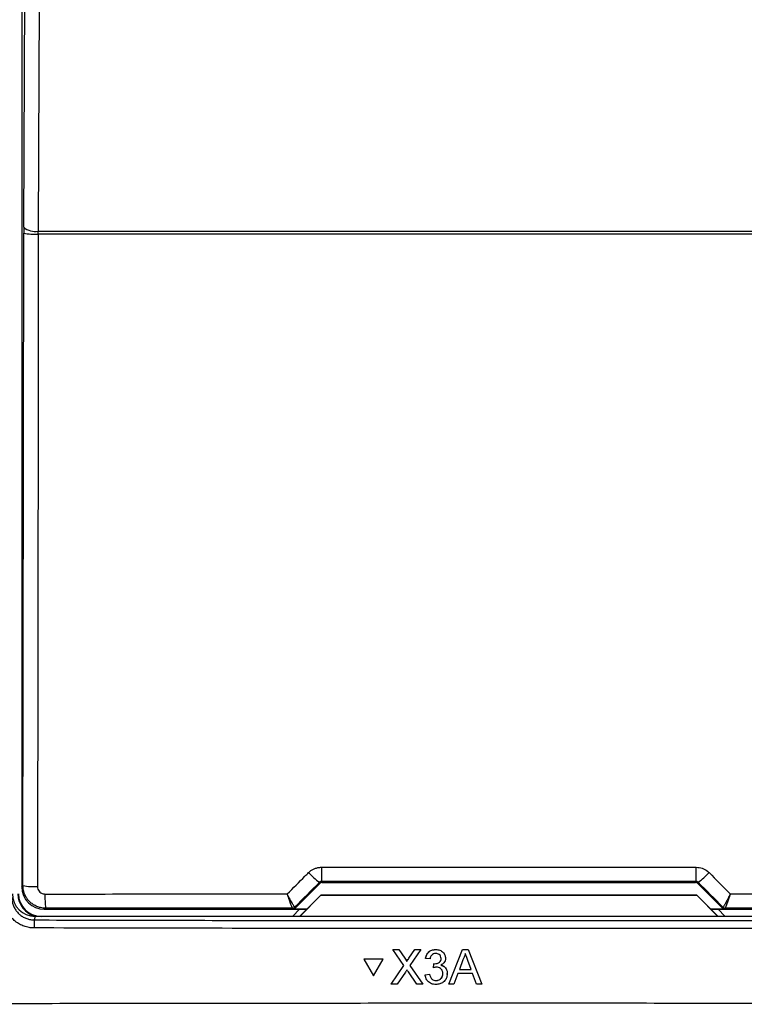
# Paper-space layout 'Blatt3' of a CAD drawing. Header units: millimetres. Extents: x 5 to 418, y 2 to 292.
# Tile 12 of 53: x 84 to 100, y 156 to 178. Entities that reach past the tile are written whole.
import ezdxf

# ---------------------------------------------------------------- set-up
doc = ezdxf.new("R2010")
doc.units = ezdxf.units.MM

psp = doc.layouts.new('Blatt3')

# ---------------------------------------------------------------- linework, layer by layer
at = {"color": 7, "linetype": 'Continuous', "lineweight": 25}
for p, q in [((84.4105, 195.6323), (84.4105, 158.3107)), ((84.4369, 158.337), (84.4527, 172.7923)), ((84.4531, 172.9233), (84.4527, 172.7923)), ((84.7742, 172.7715), (84.775, 172.837)), ((84.775, 172.837), (105.6343, 172.837)), ((105.635, 172.7715), (84.7742, 172.7715)), ((91.0184, 158.3853), (91.0083, 158.4098)), ((91.0553, 158.4295), (91.0656, 158.4048)), ((91.0656, 158.4048), (99.3437, 158.4048)), ((99.3437, 158.4048), (99.3539, 158.4295)), ((99.401, 158.4098), (99.3908, 158.3853)), ((84.4105, 158.3107), (84.4369, 158.337)), ((90.4682, 157.8351), (91.0184, 158.3853)), ((99.3908, 158.3853), (99.941, 157.8351)), ((90.5639, 157.6548), (91.0358, 158.1267)), ((91.038, 158.1215), (90.5713, 157.6548)), ((91.0358, 158.1267), (91.038, 158.1215)), ((91.0358, 158.1267), (99.3735, 158.1267)), ((99.3713, 158.1215), (91.038, 158.1215)), ((99.3735, 158.1267), (99.3713, 158.1215)), ((99.838, 157.6548), (99.3713, 158.1215)), ((99.3735, 158.1267), (99.8454, 157.6548)), ((84.9368, 157.837), (84.9105, 157.8107)), ((84.9105, 157.8107), (90.7198, 157.8107)), ((90.4113, 157.8394), (90.411, 157.8395)), ((90.4211, 157.8156), (90.4113, 157.8394)), ((90.5685, 157.8107), (90.4177, 157.6599)), ((90.7247, 157.8156), (90.4211, 157.8156)), ((90.4584, 157.8589), (90.458, 157.859)), ((90.4584, 157.8589), (90.4682, 157.8351)), ((99.9881, 157.8156), (99.6846, 157.8156)), ((99.6894, 157.8107), (105.4988, 157.8107)), ((99.9916, 157.6599), (99.8407, 157.8107)), ((99.941, 157.8351), (99.9509, 157.8589)), ((99.9509, 157.8589), (99.9512, 157.859)), ((99.998, 157.8394), (99.9881, 157.8156)), ((99.9982, 157.8395), (99.998, 157.8394)), ((84.7039, 157.6548), (84.6881, 157.5754)), ((105.7053, 157.6548), (84.7039, 157.6548)), ((90.4177, 157.6599), (90.4177, 157.6548)), ((99.9916, 157.6548), (99.9916, 157.6599)), ((92.6373, 156.9198), (92.6374, 156.922)), ((92.8814, 156.5664), (92.6373, 156.9198)), ((92.6373, 156.9198), (92.7675, 156.9198)), ((92.7675, 156.9198), (92.7677, 156.922)), ((92.7675, 156.9198), (92.9013, 156.7261)), ((92.9912, 156.7259), (93.1244, 156.9198)), ((93.2565, 156.9198), (93.0126, 156.5652)), ((93.1244, 156.9198), (93.1246, 156.9219)), ((93.1244, 156.9198), (93.2565, 156.9198)), ((93.2565, 156.9198), (93.2567, 156.9219)), ((93.5842, 156.9198), (93.5844, 156.9219)), ((93.8746, 156.1548), (94.1787, 156.9198)), ((94.1787, 156.9198), (94.1789, 156.9219)), ((94.1787, 156.9198), (94.3007, 156.9198)), ((94.3007, 156.9198), (94.3008, 156.922)), ((94.3007, 156.9198), (94.6053, 156.1548)), ((91.9934, 156.7036), (91.9936, 156.7058)), ((91.9934, 156.7036), (92.2052, 156.3377)), ((92.4168, 156.7036), (91.9934, 156.7036)), ((92.417, 156.7058), (91.9936, 156.7058)), ((92.2052, 156.3377), (92.4168, 156.7036)), ((92.4168, 156.7036), (92.417, 156.7058)), ((92.9013, 156.7261), (92.9015, 156.7283)), ((92.9411, 156.6532), (92.9413, 156.6553)), ((92.9912, 156.7259), (92.9913, 156.7281)), ((93.3601, 156.7236), (93.3602, 156.7258)), ((93.4584, 156.7138), (93.3601, 156.7236)), ((93.8016, 156.7107), (93.8018, 156.7131)), ((93.8024, 156.7253), (93.8025, 156.7274)), ((94.1874, 156.6902), (94.109, 156.4785)), ((94.3707, 156.4785), (94.2961, 156.6795)), ((92.5982, 156.1548), (92.8814, 156.5664)), ((93.1657, 156.1548), (92.979, 156.4251)), ((93.0126, 156.5652), (93.2961, 156.1548)), ((93.5361, 156.5177), (93.5462, 156.606)), ((93.5361, 156.5177), (93.5363, 156.5198)), ((93.5462, 156.606), (93.5464, 156.6081)), ((93.5604, 156.6049), (93.5605, 156.607)), ((94.109, 156.4785), (94.3707, 156.4785)), ((92.9114, 156.4181), (92.7301, 156.1548)), ((93.3504, 156.3608), (93.4486, 156.3706)), ((93.3504, 156.3608), (93.3505, 156.3629)), ((93.4486, 156.3706), (93.4488, 156.3727)), ((93.5924, 156.2333), (93.5926, 156.2354)), ((93.8409, 156.3625), (93.8411, 156.3649)), ((93.8418, 156.385), (93.842, 156.3871)), ((94.0765, 156.3902), (93.9893, 156.1548)), ((94.4033, 156.3902), (94.0765, 156.3902)), ((94.4906, 156.1548), (94.4033, 156.3902)), ((92.5982, 156.1548), (92.5984, 156.157)), ((92.7301, 156.1548), (92.5982, 156.1548)), ((93.2961, 156.1548), (93.1657, 156.1548)), ((93.2961, 156.1548), (93.2962, 156.1569)), ((93.8746, 156.1548), (93.8747, 156.1569)), ((93.9893, 156.1548), (93.8746, 156.1548)), ((94.6053, 156.1548), (94.4906, 156.1548)), ((94.6053, 156.1548), (94.6055, 156.157))]:
    psp.add_line(p, q, dxfattribs=at)
at = {"color": 7, "linetype": 'Continuous', "lineweight": 25, "flags": 128}
for points in [[(84.4531, 172.9233), (84.493, 181.4511), (84.5327, 189.9351)], [(84.8549, 189.8488), (84.8519, 189.2049), (84.8398, 186.6294), (84.7914, 176.3271), (84.775, 172.837)], [(84.7742, 172.7715), (84.7735, 172.1062), (84.7706, 169.4447), (84.7584, 158.3163)]]:
    psp.add_lwpolyline(points, dxfattribs=at)
at = {"color": 7, "linetype": 'Continuous', "lineweight": 25}
for centre, radius, start, end in [((84.6995, 174.1148), 1.3454, 259.42891, 273.18402), ((84.7059, 173.223), 0.3921, 229.84864, 280.14668), ((91.9026, 159.6536), 1.532, 222.19195, 234.28187), ((96.7026, 158.6706), 5.6524, 179.27525, 182.44393), ((93.7066, 158.6706), 5.6524, 357.55607, 0.72475), ((98.5066, 159.6536), 1.532, 305.71813, 317.80805), ((84.6837, 159.6593), 1.3451, 259.42789, 273.18381), ((84.838, 158.1548), 0.5146, 180, 256.32073), ((84.838, 158.1548), 0.5, 180, 270), ((87.2164, 158.0782), 2.2924, 178.21518, 186.038), ((90.411, 157.9061), 0.0666, 270.06102, 314.97735), ((90.4113, 157.906), 0.0667, 270.00748, 314.99252), ((99.998, 157.906), 0.0667, 225.00748, 269.99252), ((99.9983, 157.9061), 0.0666, 225.02265, 269.93898), ((86.3928, 157.4355), 1.7104, 175.30838, 181.24111)]:
    psp.add_arc(centre, radius, start, end, dxfattribs=at)
for centre, major_axis, ratio, start_param, end_param in [((113.868, 174.0148), (295.3334, 295.4238), 0.0123167, 1.6359514, 1.6378189), ((91.0656, 158.3381), (-0.0255, 0.0616), 0.9998216, 5.8905493, 6.6758213), ((95.2046, 153.297), (294.0695, 0), 0.0174551, 1.5566859, 1.5849067), ((99.3437, 158.3381), (0.0255, 0.0616), 0.9998216, 5.8905493, 6.6758213), ((76.5412, 174.0148), (-295.3334, 295.4238), 0.0123167, 4.6453664, 4.6472339), ((84.9105, 158.3107), (0.3536, -0.3536), 0.9998985, 3.9271431, 5.4976349), ((84.7047, 158.1567), (-0.0982, -0.4923), 0.9960441, 4.9100775, 6.4793527), ((95.2046, 152.7078), (294.0328, 0), 0.0174551, 1.5871, 1.6057242), ((90.4211, 157.8823), (0.0255, -0.0616), 0.9998216, 5.8905493, 6.6758213), ((99.9881, 157.8823), (0.0255, 0.0616), 0.9998216, 2.7489567, 3.5342286), ((95.2046, 152.7078), (294.0328, 0), 0.0174551, 1.5358685, 1.5544927)]:
    psp.add_ellipse(centre, major_axis=major_axis, ratio=ratio, start_param=start_param, end_param=end_param, dxfattribs=at)
for points, knots in [([(90.2952, 158.152), (90.426, 158.2829), (90.5835, 158.4405), (90.7409, 158.598), (90.7676, 158.6247)], [0, 0, 0, 0, 0.8306218, 1, 1, 1, 1]), ([(90.7676, 158.6247), (90.784, 158.6396), (90.8173, 158.6699), (90.8758, 158.7038), (90.9392, 158.7283), (90.9909, 158.7385), (91.0284, 158.7417), (91.0432, 158.7419), (91.0506, 158.7421)], [0, 0, 0, 0, 0.2115218, 0.4291605, 0.6407518, 0.8584926, 0.9291367, 1, 1, 1, 1]), ([(91.0506, 158.7421), (91.2728, 158.7421), (92.3839, 158.7424), (94.3241, 158.7426), (96.8713, 158.7426), (98.5295, 158.7422), (99.3586, 158.7421)], [0, 0, 0, 0, 0.0802418, 0.4012121, 0.7005954, 1, 1, 1, 1]), ([(99.3586, 158.7421), (99.4035, 158.7376), (99.4932, 158.7287), (99.5871, 158.6755), (99.6307, 158.6349), (99.6417, 158.6247)], [0, 0, 0, 0, 0.42823285, 0.85633782, 1, 1, 1, 1]), ([(99.6417, 158.6247), (99.7985, 158.4678), (99.9559, 158.3102), (100.1134, 158.1526), (100.114, 158.152)], [0, 0, 0, 0, 0.99604602, 1, 1, 1, 1]), ([(91.0553, 158.4295), (91.0529, 158.4295), (91.0467, 158.4292), (91.0368, 158.4272), (91.0263, 158.4231), (91.0165, 158.4174), (91.0111, 158.4124), (91.0083, 158.4098)], [0, 0, 0, 0, 0.1380184, 0.3466195, 0.5623806, 0.7779399, 1, 1, 1, 1]), ([(99.401, 158.4098), (99.3992, 158.4115), (99.3921, 158.4182), (99.3766, 158.4272), (99.3614, 158.4288), (99.3539, 158.4295)], [0, 0, 0, 0, 0.1482472, 0.5799252, 1, 1, 1, 1]), ([(84.9368, 157.837), (84.9183, 157.8376), (84.8811, 157.8388), (84.8172, 157.85), (84.7457, 157.8724), (84.671, 157.9108), (84.603, 157.9616), (84.5451, 158.0226), (84.4976, 158.0932), (84.4633, 158.1701), (84.4411, 158.2524), (84.4383, 158.3085), (84.4369, 158.337)], [0, 0, 0, 0, 0.0706195, 0.1421253, 0.2475346, 0.3559766, 0.4616677, 0.5704171, 0.6763512, 0.7853637, 0.8911508, 1, 1, 1, 1]), ([(84.7584, 158.3163), (84.7602, 158.2976), (84.7639, 158.2601), (84.7926, 158.2101), (84.8349, 158.1724), (84.8818, 158.1524), (84.9128, 158.1504), (84.9252, 158.1496)], [0, 0, 0, 0, 0.2147505, 0.4295793, 0.6438148, 0.8575512, 1, 1, 1, 1]), ([(84.6828, 157.3985), (84.6458, 157.4004), (84.5708, 157.4042), (84.462, 157.4335), (84.3586, 157.4797), (84.2652, 157.5424), (84.1829, 157.6204), (84.1154, 157.7103), (84.0635, 157.8111), (84.0336, 157.906), (84.0187, 157.9917), (84.0171, 158.0404), (84.0163, 158.0649)], [0, 0, 0, 0, 0.105956, 0.2149835, 0.3209313, 0.4299487, 0.5359127, 0.6449484, 0.7509249, 0.8599763, 0.929565, 1, 1, 1, 1]), ([(84.1886, 158.0757), (84.1888, 158.0666), (84.1893, 158.0393), (84.1935, 158.0029), (84.2014, 157.9623), (84.2109, 157.9266), (84.2251, 157.8871), (84.2428, 157.8485), (84.2637, 157.8116), (84.2874, 157.7769), (84.3139, 157.7443), (84.3433, 157.7137), (84.3752, 157.6857), (84.4205, 157.6523), (84.4698, 157.6248), (84.522, 157.6037), (84.5758, 157.5872), (84.6314, 157.5771), (84.6738, 157.5759), (84.6881, 157.5754)], [0, 0, 0, 0, 0.0347404, 0.1047197, 0.1399887, 0.1928173, 0.2460125, 0.3003641, 0.3551151, 0.4079324, 0.4611159, 0.5154548, 0.570193, 0.6229929, 0.7303847, 0.7851051, 0.8378997, 0.9452828, 1, 1, 1, 1]), ([(84.9252, 158.1496), (85.1473, 158.1497), (86.2577, 158.1504), (88.0477, 158.1513), (89.6158, 158.1518), (90.2952, 158.152)], [0, 0, 0, 0, 0.1241023, 0.6205161, 1, 1, 1, 1]), ([(90.458, 157.859), (90.4575, 157.8593), (90.4557, 157.8602), (90.4495, 157.8681), (90.4376, 157.8866), (90.421, 157.9147), (90.4002, 157.9517), (90.3758, 157.9967), (90.3526, 158.0405), (90.3322, 158.0797), (90.317, 158.1092), (90.305, 158.1328), (90.2982, 158.1461), (90.2956, 158.1513), (90.2952, 158.152)], [0, 0, 0, 0, 0.0499423, 0.1602697, 0.274188, 0.3927758, 0.5154588, 0.6387714, 0.766204, 0.8388011, 0.9121546, 0.965686, 0.9952884, 1, 1, 1, 1]), ([(90.411, 157.8395), (90.4106, 157.8398), (90.4082, 157.8418), (90.3971, 157.8658), (90.3701, 157.9362), (90.3384, 158.025), (90.3144, 158.095), (90.3021, 158.1316), (90.2973, 158.1457), (90.2955, 158.1512), (90.2952, 158.152)], [0, 0, 0, 0, 0.0500976, 0.2741498, 0.5151591, 0.7656656, 0.911884, 0.9655798, 0.9952749, 1, 1, 1, 1]), ([(100.114, 158.152), (100.1137, 158.1513), (100.1125, 158.1491), (100.1097, 158.1435), (100.1029, 158.13), (100.0846, 158.0943), (100.0495, 158.0266), (100.0048, 157.9434), (99.9682, 157.8801), (99.9543, 157.8604), (99.9516, 157.8592), (99.9512, 157.859)], [0, 0, 0, 0, 0.0047263, 0.0144598, 0.0368391, 0.0943897, 0.2530049, 0.501586, 0.7415301, 0.9644159, 1, 1, 1, 1]), ([(100.114, 158.152), (100.1138, 158.1512), (100.113, 158.1489), (100.111, 158.143), (100.1062, 158.1286), (100.0998, 158.1096), (100.0925, 158.0882), (100.0862, 158.0697), (100.0799, 158.0515), (100.0742, 158.035), (100.0674, 158.0158), (100.0613, 157.9984), (100.0553, 157.9816), (100.0508, 157.9692), (100.0465, 157.9571), (100.0422, 157.9454), (100.0381, 157.9344), (100.0331, 157.9208), (100.0272, 157.9052), (100.0218, 157.8911), (100.0177, 157.8809), (100.0149, 157.8738), (100.0123, 157.8675), (100.0092, 157.8602), (100.0059, 157.8527), (100.0026, 157.8458), (100.0004, 157.842), (99.999, 157.84), (99.9985, 157.8397), (99.9982, 157.8395)], [0, 0, 0, 0, 0.0047064, 0.0144021, 0.0366912, 0.0940094, 0.1332813, 0.1726706, 0.2124218, 0.2522968, 0.2827643, 0.3439723, 0.3747298, 0.4061758, 0.4376871, 0.4693997, 0.5011811, 0.530573, 0.5896285, 0.6496654, 0.6801025, 0.7107423, 0.7414515, 0.7687764, 0.8236682, 0.8794249, 0.9360772, 0.9645578, 1, 1, 1, 1]), ([(100.114, 158.152), (100.2994, 158.1519), (101.3735, 158.1516), (103.1637, 158.1509), (104.7681, 158.15), (105.4841, 158.1496)], [0, 0, 0, 0, 0.1035199, 0.5999338, 1, 1, 1, 1]), ([(84.6881, 157.5754), (86.4394, 157.5712), (89.9424, 157.5629), (95.2006, 157.5597), (100.461, 157.5629), (103.9676, 157.5712), (105.7211, 157.5754)], [0, 0, 0, 0, 0.2498401, 0.4997441, 0.74984, 1, 1, 1, 1]), ([(105.7265, 157.3985), (105.6154, 157.3982), (105.0601, 157.3967), (102.7277, 157.3908), (98.1655, 157.3834), (91.7046, 157.3827), (87.0237, 157.3932), (84.6828, 157.3985)], [0, 0, 0, 0, 0.0158376, 0.0791881, 0.332598, 0.6662229, 1, 1, 1, 1]), ([(93.3601, 156.7236), (93.3676, 156.7534), (93.3827, 156.8128), (93.4405, 156.879), (93.5121, 156.9148), (93.5602, 156.9181), (93.5842, 156.9198)], [0, 0, 0, 0, 0.2802532, 0.5595228, 0.7795924, 1, 1, 1, 1]), ([(93.3602, 156.7259), (93.3678, 156.7556), (93.3828, 156.815), (93.4406, 156.8813), (93.5122, 156.9171), (93.5603, 156.9204), (93.5844, 156.922)], [0, 0, 0, 0, 0.2802532, 0.5595228, 0.7795924, 1, 1, 1, 1]), ([(93.5842, 156.9198), (93.6147, 156.9167), (93.6754, 156.9106), (93.7493, 156.8635), (93.794, 156.7968), (93.7996, 156.7492), (93.8024, 156.7253)], [0, 0, 0, 0, 0.2801842, 0.5598553, 0.7799999, 1, 1, 1, 1]), ([(93.5844, 156.922), (93.6148, 156.9189), (93.6756, 156.9128), (93.7495, 156.8657), (93.7941, 156.799), (93.7997, 156.7514), (93.8025, 156.7275)], [0, 0, 0, 0, 0.2801842, 0.5598553, 0.7799999, 1, 1, 1, 1]), ([(92.9013, 156.7261), (92.9099, 156.7131), (92.9219, 156.6949), (92.9367, 156.671), (92.9397, 156.6591), (92.9411, 156.6532)], [0, 0, 0, 0, 0.5612769, 0.7817626, 1, 1, 1, 1]), ([(92.9015, 156.7283), (92.9101, 156.7153), (92.9221, 156.6972), (92.9369, 156.6733), (92.9398, 156.6613), (92.9413, 156.6554)], [0, 0, 0, 0, 0.5612769, 0.7817626, 1, 1, 1, 1]), ([(92.9411, 156.6532), (92.9505, 156.6667), (92.9671, 156.691), (92.9838, 156.7153), (92.9912, 156.7259)], [0, 0, 0, 0, 0.5599999, 1, 1, 1, 1]), ([(92.9413, 156.6554), (92.9506, 156.669), (92.9673, 156.6932), (92.984, 156.7175), (92.9913, 156.7282)], [0, 0, 0, 0, 0.5599999, 1, 1, 1, 1]), ([(93.5873, 156.8315), (93.5692, 156.8299), (93.5331, 156.8266), (93.4907, 156.7958), (93.4673, 156.7553), (93.4613, 156.7277), (93.4584, 156.7138)], [0, 0, 0, 0, 0.2800014, 0.5591308, 0.7793201, 1, 1, 1, 1]), ([(93.5604, 156.6049), (93.5798, 156.6066), (93.6187, 156.6101), (93.6687, 156.6345), (93.7006, 156.6759), (93.7029, 156.7067), (93.7041, 156.7221)], [0, 0, 0, 0, 0.2806803, 0.5609514, 0.7800568, 1, 1, 1, 1]), ([(93.7041, 156.7221), (93.7022, 156.7389), (93.6983, 156.7725), (93.6659, 156.8091), (93.6269, 156.8288), (93.6005, 156.8306), (93.5873, 156.8315)], [0, 0, 0, 0, 0.27946, 0.5589523, 0.7792553, 1, 1, 1, 1]), ([(93.8024, 156.7253), (93.8006, 156.7071), (93.7972, 156.6707), (93.7639, 156.6121), (93.7229, 156.5882), (93.6978, 156.5736)], [0, 0, 0, 0, 0.2804963, 0.5610033, 1, 1, 1, 1]), ([(94.2397, 156.8315), (94.2324, 156.8042), (94.2194, 156.7555), (94.1972, 156.7102), (94.1874, 156.6902)], [0, 0, 0, 0, 0.5599146, 1, 1, 1, 1]), ([(94.2961, 156.6795), (94.2856, 156.7079), (94.2667, 156.7585), (94.248, 156.8092), (94.2397, 156.8315)], [0, 0, 0, 0, 0.5600021, 1, 1, 1, 1]), ([(92.9475, 156.4706), (92.9407, 156.4609), (92.9286, 156.4434), (92.9167, 156.4258), (92.9114, 156.4181)], [0, 0, 0, 0, 0.56000161, 1, 1, 1, 1]), ([(92.979, 156.4251), (92.9731, 156.4336), (92.9625, 156.4487), (92.9521, 156.464), (92.9475, 156.4706)], [0, 0, 0, 0, 0.55999976, 1, 1, 1, 1]), ([(93.5997, 156.5281), (93.5877, 156.5272), (93.5662, 156.5256), (93.5453, 156.5201), (93.5361, 156.5177)], [0, 0, 0, 0, 0.5597721, 1, 1, 1, 1]), ([(93.5462, 156.606), (93.5489, 156.6057), (93.5536, 156.6052), (93.5583, 156.605), (93.5604, 156.6049)], [0, 0, 0, 0, 0.5600031, 1, 1, 1, 1]), ([(93.7435, 156.3857), (93.7413, 156.407), (93.7369, 156.4495), (93.6983, 156.4973), (93.6498, 156.5243), (93.6164, 156.5269), (93.5997, 156.5281)], [0, 0, 0, 0, 0.2797467, 0.5591709, 0.7794436, 1, 1, 1, 1]), ([(93.6978, 156.5736), (93.721, 156.566), (93.7672, 156.5509), (93.8144, 156.4998), (93.8386, 156.4419), (93.8407, 156.404), (93.8418, 156.385)], [0, 0, 0, 0, 0.2798072, 0.5591854, 0.7794082, 1, 1, 1, 1]), ([(93.698, 156.5758), (93.7211, 156.5683), (93.7673, 156.5531), (93.8146, 156.502), (93.8388, 156.4441), (93.8409, 156.4062), (93.842, 156.3872)], [0, 0, 0, 0, 0.2798072, 0.5591854, 0.7794082, 1, 1, 1, 1]), ([(93.5889, 156.145), (93.5555, 156.148), (93.4887, 156.1541), (93.4112, 156.2108), (93.3635, 156.2833), (93.3547, 156.3349), (93.3504, 156.3608)], [0, 0, 0, 0, 0.2799105, 0.5592491, 0.7794763, 1, 1, 1, 1]), ([(93.4486, 156.3706), (93.4537, 156.3508), (93.4638, 156.3112), (93.4959, 156.2619), (93.5441, 156.2365), (93.5763, 156.2343), (93.5924, 156.2333)], [0, 0, 0, 0, 0.2808811, 0.5600727, 0.7796532, 1, 1, 1, 1]), ([(93.8418, 156.385), (93.8373, 156.3485), (93.8284, 156.2756), (93.7587, 156.1962), (93.675, 156.1512), (93.6176, 156.1471), (93.5889, 156.145)], [0, 0, 0, 0, 0.2794007, 0.5590642, 0.7793783, 1, 1, 1, 1]), ([(93.5924, 156.2333), (93.6151, 156.2354), (93.6605, 156.2396), (93.711, 156.2812), (93.7395, 156.3326), (93.7422, 156.368), (93.7435, 156.3857)], [0, 0, 0, 0, 0.27988313, 0.55899319, 0.77931899, 1, 1, 1, 1]), ([(93.5926, 156.2355), (93.6153, 156.2376), (93.6606, 156.2418), (93.7112, 156.2834), (93.7397, 156.3348), (93.7423, 156.3702), (93.7437, 156.388)], [0, 0, 0, 0, 0.2798831, 0.5589932, 0.779319, 1, 1, 1, 1]), ([(75.9284, 155.7063), (76.3721, 155.7076), (78.5907, 155.7143), (82.5867, 155.724), (87.9184, 155.7325), (93.254, 155.7365), (98.5925, 155.7359), (103.9114, 155.7307), (109.2087, 155.7213), (112.7233, 155.7113), (114.4808, 155.7063)], [0, 0, 0, 0, 0.0345653, 0.1728308, 0.3110963, 0.4493987, 0.587812, 0.7262622, 0.8631132, 1, 1, 1, 1])]:
    psp.add_open_spline(points, degree=3, knots=knots, dxfattribs=at)

doc.saveas('drawing.dxf')
